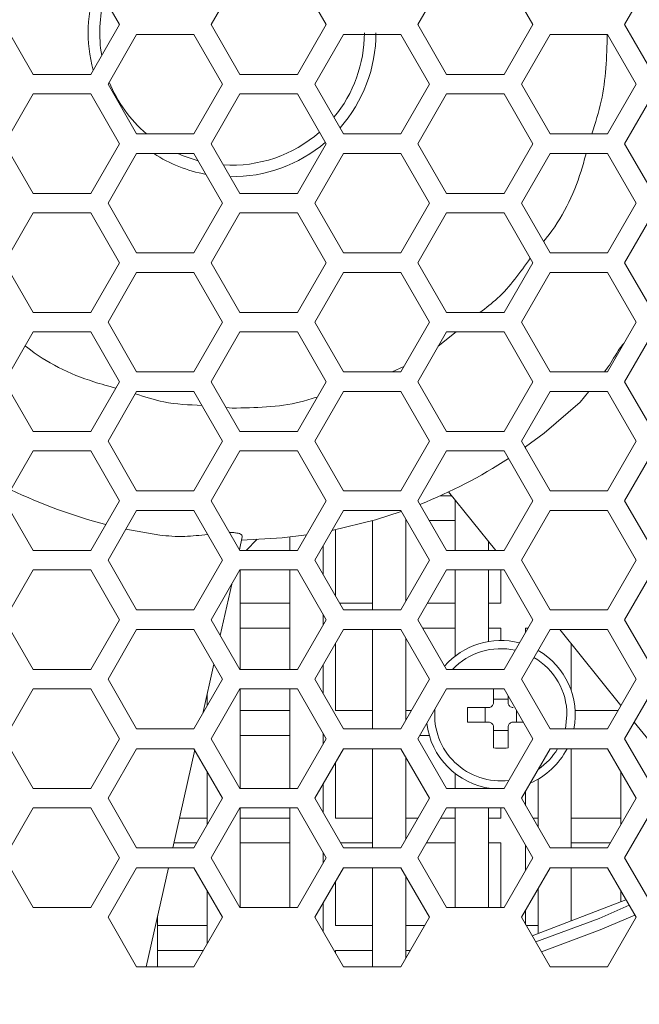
# Model space of a CAD drawing. Header units: millimetres. Extents: x -2516 to -1354, y 370 to 1898.
# Tile 23 of 53: x -1865 to -1827, y 738 to 798. Entities that reach past the tile are written whole.
import ezdxf

# ---------------------------------------------------------------- set-up
doc = ezdxf.new("R2010")
doc.units = ezdxf.units.MM
doc.header["$PDSIZE"] = -1
doc.dimstyles.new('ISO-25', dxfattribs={"dimtxt": 2.5, "dimasz": 2.5, "dimexe": 1.25, "dimexo": 0.625, "dimtad": 1, "dimtxsty": 'Standard', "dimcen": 2.5, "dimadec": 0, "dimazin": 0, "dimtfac": 1, "dimtmove": 0, "dimatfit": 3, "dimfxl": 0, "dimarcsym": 0})

# ---------------------------------------------------------------- blocks, each defined once
blk = doc.blocks.new('_D_4')
at = {"color": 4, "linetype": 'Continuous', "lineweight": -2, "transparency": 16777216}
for p, q in [((-2266.691, 773.194), (-2266.691, 691.703)), ((-1586.691, 773.194), (-1586.691, 691.703)), ((-2251.691, 692.703), (-1953.283, 692.703)), ((-1601.691, 692.703), (-1895.235, 692.703))]:
    blk.add_line(p, q, dxfattribs=at)
at = {"color": 4, "linetype": 'Continuous', "transparency": 16777216}
for points in [[(-2251.691, 695.203), (-2251.691, 690.203), (-2266.691, 692.703)], [(-1601.691, 695.203), (-1601.691, 690.203), (-1586.691, 692.703)]]:
    blk.add_solid(points, dxfattribs=at)
at = {"layer": 'Defpoints', "color": 0, "linetype": 'Continuous', "transparency": 16777216}
for p in [(-2266.691, 774.194), (-1586.691, 774.194), (-1586.691, 692.703)]:
    blk.add_point(p, dxfattribs=at)
at = {"color": 4, "linetype": 'Continuous', "lineweight": 5, "transparency": 16777216, "insert": (-1924.259, 700.203), "char_height": 15, "attachment_point": 2}
blk.add_mtext('680.0', dxfattribs=at)

msp = doc.modelspace()

# ---------------------------------------------------------------- linework, layer by layer
at = {"color": 7, "linetype": 'Continuous', "lineweight": 5}
for p, q in [((-1858.498, 797.694), (-1860.237, 800.706)), ((-1851.216, 800.706), (-1852.955, 797.694)), ((-1845.998, 797.694), (-1847.737, 800.706)), ((-1838.716, 800.706), (-1840.455, 797.694)), ((-1833.498, 797.694), (-1835.237, 800.706)), ((-1826.216, 800.706), (-1827.955, 797.694)), ((-1865.455, 797.694), (-1863.716, 794.681)), ((-1860.237, 794.681), (-1858.498, 797.694)), ((-1852.955, 797.694), (-1851.216, 794.681)), ((-1847.737, 794.681), (-1845.998, 797.694)), ((-1840.455, 797.694), (-1838.716, 794.681)), ((-1835.237, 794.681), (-1833.498, 797.694)), ((-1827.955, 797.694), (-1826.216, 794.681)), ((-1857.459, 797.094), (-1859.191, 794.094)), ((-1853.994, 797.094), (-1857.459, 797.094)), ((-1852.262, 794.094), (-1853.994, 797.094)), ((-1844.959, 797.094), (-1846.691, 794.094)), ((-1841.494, 797.094), (-1844.959, 797.094)), ((-1839.762, 794.094), (-1841.494, 797.094)), ((-1832.459, 797.094), (-1834.191, 794.094)), ((-1828.994, 797.094), (-1832.459, 797.094)), ((-1827.262, 794.094), (-1828.994, 797.094)), ((-1863.716, 794.681), (-1860.237, 794.681)), ((-1851.216, 794.681), (-1847.737, 794.681)), ((-1838.716, 794.681), (-1835.237, 794.681)), ((-1859.191, 794.094), (-1857.459, 791.094)), ((-1853.994, 791.094), (-1852.262, 794.094)), ((-1846.691, 794.094), (-1844.959, 791.094)), ((-1841.494, 791.094), (-1839.762, 794.094)), ((-1834.191, 794.094), (-1832.459, 791.094)), ((-1828.994, 791.094), (-1827.262, 794.094)), ((-1863.716, 793.506), (-1865.455, 790.494)), ((-1860.237, 793.506), (-1863.716, 793.506)), ((-1858.498, 790.494), (-1860.237, 793.506)), ((-1851.216, 793.506), (-1852.955, 790.494)), ((-1847.737, 793.506), (-1851.216, 793.506)), ((-1845.998, 790.494), (-1847.737, 793.506)), ((-1838.716, 793.506), (-1840.455, 790.494)), ((-1835.237, 793.506), (-1838.716, 793.506)), ((-1833.498, 790.494), (-1835.237, 793.506)), ((-1826.216, 793.506), (-1827.955, 790.494)), ((-1857.459, 791.094), (-1853.994, 791.094)), ((-1844.959, 791.094), (-1841.494, 791.094)), ((-1832.459, 791.094), (-1828.994, 791.094)), ((-1865.455, 790.494), (-1863.716, 787.481)), ((-1860.237, 787.481), (-1858.498, 790.494)), ((-1852.955, 790.494), (-1851.216, 787.481)), ((-1847.737, 787.481), (-1845.998, 790.494)), ((-1840.455, 790.494), (-1838.716, 787.481)), ((-1835.237, 787.481), (-1833.498, 790.494)), ((-1827.955, 790.494), (-1826.216, 787.481)), ((-1857.459, 789.894), (-1859.191, 786.894)), ((-1853.994, 789.894), (-1857.459, 789.894)), ((-1852.262, 786.894), (-1853.994, 789.894)), ((-1844.959, 789.894), (-1846.691, 786.894)), ((-1841.494, 789.894), (-1844.959, 789.894)), ((-1839.762, 786.894), (-1841.494, 789.894)), ((-1832.459, 789.894), (-1834.191, 786.894)), ((-1828.994, 789.894), (-1832.459, 789.894)), ((-1827.262, 786.894), (-1828.994, 789.894)), ((-1863.716, 787.481), (-1860.237, 787.481)), ((-1851.216, 787.481), (-1847.737, 787.481)), ((-1838.716, 787.481), (-1835.237, 787.481)), ((-1859.191, 786.894), (-1857.459, 783.894)), ((-1853.994, 783.894), (-1852.262, 786.894)), ((-1846.691, 786.894), (-1844.959, 783.894)), ((-1841.494, 783.894), (-1839.762, 786.894)), ((-1834.191, 786.894), (-1832.459, 783.894)), ((-1828.994, 783.894), (-1827.262, 786.894)), ((-1863.716, 786.306), (-1865.455, 783.294)), ((-1860.237, 786.306), (-1863.716, 786.306)), ((-1858.498, 783.294), (-1860.237, 786.306)), ((-1851.216, 786.306), (-1852.955, 783.294)), ((-1847.737, 786.306), (-1851.216, 786.306)), ((-1845.998, 783.294), (-1847.737, 786.306)), ((-1838.716, 786.306), (-1840.455, 783.294)), ((-1835.237, 786.306), (-1838.716, 786.306)), ((-1833.498, 783.294), (-1835.237, 786.306)), ((-1826.216, 786.306), (-1827.955, 783.294)), ((-1857.459, 783.894), (-1853.994, 783.894)), ((-1844.959, 783.894), (-1841.494, 783.894)), ((-1832.459, 783.894), (-1828.994, 783.894)), ((-1865.455, 783.294), (-1863.716, 780.281)), ((-1860.237, 780.281), (-1858.498, 783.294)), ((-1852.955, 783.294), (-1851.216, 780.281)), ((-1847.737, 780.281), (-1845.998, 783.294)), ((-1840.455, 783.294), (-1838.716, 780.281)), ((-1835.237, 780.281), (-1833.498, 783.294)), ((-1827.955, 783.294), (-1826.216, 780.281)), ((-1857.459, 782.694), (-1859.191, 779.694)), ((-1853.994, 782.694), (-1857.459, 782.694)), ((-1852.262, 779.694), (-1853.994, 782.694)), ((-1844.959, 782.694), (-1846.691, 779.694)), ((-1841.494, 782.694), (-1844.959, 782.694)), ((-1839.762, 779.694), (-1841.494, 782.694)), ((-1832.459, 782.694), (-1834.191, 779.694)), ((-1828.994, 782.694), (-1832.459, 782.694)), ((-1827.262, 779.694), (-1828.994, 782.694)), ((-1863.716, 780.281), (-1860.237, 780.281)), ((-1851.216, 780.281), (-1847.737, 780.281)), ((-1838.716, 780.281), (-1835.237, 780.281)), ((-1859.191, 779.694), (-1857.459, 776.694)), ((-1853.994, 776.694), (-1852.262, 779.694)), ((-1846.691, 779.694), (-1844.959, 776.694)), ((-1841.494, 776.694), (-1839.762, 779.694)), ((-1834.191, 779.694), (-1832.459, 776.694)), ((-1828.994, 776.694), (-1827.262, 779.694)), ((-1863.716, 779.106), (-1865.455, 776.094)), ((-1860.237, 779.106), (-1863.716, 779.106)), ((-1858.498, 776.094), (-1860.237, 779.106)), ((-1851.216, 779.106), (-1852.955, 776.094)), ((-1847.737, 779.106), (-1851.216, 779.106)), ((-1845.998, 776.094), (-1847.737, 779.106)), ((-1838.716, 779.106), (-1840.455, 776.094)), ((-1835.237, 779.106), (-1838.716, 779.106)), ((-1833.498, 776.094), (-1835.237, 779.106)), ((-1826.216, 779.106), (-1827.955, 776.094)), ((-1857.459, 776.694), (-1853.994, 776.694)), ((-1844.959, 776.694), (-1841.494, 776.694)), ((-1832.459, 776.694), (-1828.994, 776.694)), ((-1865.455, 776.094), (-1863.716, 773.081)), ((-1860.237, 773.081), (-1858.498, 776.094)), ((-1852.955, 776.094), (-1851.216, 773.081)), ((-1847.737, 773.081), (-1845.998, 776.094)), ((-1840.455, 776.094), (-1838.716, 773.081)), ((-1835.237, 773.081), (-1833.498, 776.094)), ((-1827.955, 776.094), (-1826.216, 773.081)), ((-1857.459, 775.494), (-1859.191, 772.494)), ((-1853.994, 775.494), (-1857.459, 775.494)), ((-1852.262, 772.494), (-1853.994, 775.494)), ((-1844.959, 775.494), (-1846.691, 772.494)), ((-1841.494, 775.494), (-1844.959, 775.494)), ((-1839.762, 772.494), (-1841.494, 775.494)), ((-1832.459, 775.494), (-1834.191, 772.494)), ((-1828.994, 775.494), (-1832.459, 775.494)), ((-1830.127, 775.494), (-1830.639, 774.848)), ((-1827.262, 772.494), (-1828.994, 775.494)), ((-1863.716, 773.081), (-1860.237, 773.081)), ((-1851.216, 773.081), (-1847.737, 773.081)), ((-1838.716, 773.081), (-1835.237, 773.081)), ((-1859.191, 772.494), (-1857.459, 769.494)), ((-1853.994, 769.494), (-1852.262, 772.494)), ((-1846.691, 772.494), (-1844.959, 769.494)), ((-1841.494, 769.494), (-1839.762, 772.494)), ((-1834.191, 772.494), (-1832.459, 769.494)), ((-1833.941, 772.061), (-1833.941, 772.145)), ((-1828.994, 769.494), (-1827.262, 772.494)), ((-1863.716, 771.906), (-1865.455, 768.894)), ((-1860.237, 771.906), (-1863.716, 771.906)), ((-1858.498, 768.894), (-1860.237, 771.906)), ((-1851.216, 771.906), (-1852.955, 768.894)), ((-1847.737, 771.906), (-1851.216, 771.906)), ((-1845.998, 768.894), (-1847.737, 771.906)), ((-1838.716, 771.906), (-1840.455, 768.894)), ((-1835.237, 771.906), (-1838.716, 771.906)), ((-1833.498, 768.894), (-1835.237, 771.906)), ((-1826.216, 771.906), (-1827.955, 768.894)), ((-1857.459, 769.494), (-1853.994, 769.494)), ((-1844.959, 769.494), (-1841.494, 769.494)), ((-1838.415, 769.194), (-1839.101, 769.194)), ((-1838.6, 769.423), (-1835.742, 765.881)), ((-1832.459, 769.494), (-1828.994, 769.494)), ((-1865.455, 768.894), (-1863.716, 765.881)), ((-1860.237, 765.881), (-1858.498, 768.894)), ((-1852.955, 768.894), (-1851.216, 765.881)), ((-1847.737, 765.881), (-1845.998, 768.894)), ((-1840.455, 768.894), (-1838.716, 765.881)), ((-1838.191, 768.916), (-1838.191, 765.881)), ((-1835.237, 765.881), (-1833.498, 768.894)), ((-1827.955, 768.894), (-1826.216, 765.881)), ((-1857.459, 768.294), (-1859.191, 765.294)), ((-1853.994, 768.294), (-1857.459, 768.294)), ((-1852.262, 765.294), (-1853.994, 768.294)), ((-1844.959, 768.294), (-1846.691, 765.294)), ((-1841.494, 768.294), (-1844.959, 768.294)), ((-1839.762, 765.294), (-1841.494, 768.294)), ((-1832.459, 768.294), (-1834.191, 765.294)), ((-1828.994, 768.294), (-1832.459, 768.294)), ((-1827.262, 765.294), (-1828.994, 768.294)), ((-1843.191, 767.694), (-1843.191, 762.294)), ((-1843.191, 767.694), (-1843.191, 767.694)), ((-1841.191, 762.82), (-1841.191, 767.767)), ((-1841.191, 767.694), (-1841.148, 767.694)), ((-1839.762, 767.694), (-1838.191, 767.694)), ((-1856.064, 766.807), (-1858.106, 767.172)), ((-1851.245, 765.931), (-1851.072, 766.703)), ((-1848.191, 766.694), (-1848.191, 765.881)), ((-1845.441, 763.129), (-1845.441, 767.137)), ((-1850.836, 765.881), (-1850.174, 766.576)), ((-1846.191, 764.428), (-1846.191, 766.16)), ((-1836.191, 765.881), (-1836.191, 766.437)), ((-1863.716, 765.881), (-1860.237, 765.881)), ((-1851.216, 765.881), (-1847.737, 765.881)), ((-1838.716, 765.881), (-1835.237, 765.881)), ((-1859.191, 765.294), (-1857.459, 762.294)), ((-1853.994, 762.294), (-1852.262, 765.294)), ((-1846.691, 765.294), (-1844.959, 762.294)), ((-1841.494, 762.294), (-1839.762, 765.294)), ((-1834.191, 765.294), (-1832.459, 762.294)), ((-1828.994, 762.294), (-1827.262, 765.294)), ((-1863.716, 764.706), (-1865.455, 761.694)), ((-1860.237, 764.706), (-1863.716, 764.706)), ((-1858.498, 761.694), (-1860.237, 764.706)), ((-1851.216, 764.706), (-1852.955, 761.694)), ((-1847.737, 764.706), (-1851.216, 764.706)), ((-1851.191, 758.681), (-1851.191, 764.706)), ((-1848.191, 764.706), (-1848.191, 758.681)), ((-1845.998, 761.694), (-1847.737, 764.706)), ((-1838.716, 764.706), (-1840.455, 761.694)), ((-1835.237, 764.706), (-1838.716, 764.706)), ((-1838.191, 764.706), (-1838.191, 759.506)), ((-1836.191, 760.381), (-1836.191, 764.706)), ((-1835.441, 764.706), (-1835.441, 762.694)), ((-1833.498, 761.694), (-1835.237, 764.706)), ((-1826.216, 764.706), (-1827.955, 761.694)), ((-1852.404, 760.739), (-1851.709, 763.853)), ((-1848.191, 762.694), (-1851.191, 762.694)), ((-1843.191, 762.694), (-1845.189, 762.694)), ((-1838.191, 762.694), (-1839.878, 762.694)), ((-1835.441, 762.694), (-1836.191, 762.694)), ((-1857.459, 762.294), (-1853.994, 762.294)), ((-1846.191, 761.36), (-1846.191, 762.028)), ((-1844.959, 762.294), (-1841.494, 762.294)), ((-1832.459, 762.294), (-1828.994, 762.294)), ((-1865.455, 761.694), (-1863.716, 758.681)), ((-1860.237, 758.681), (-1858.498, 761.694)), ((-1852.955, 761.694), (-1851.216, 758.681)), ((-1847.737, 758.681), (-1845.998, 761.694)), ((-1840.455, 761.694), (-1838.716, 758.681)), ((-1835.237, 758.681), (-1833.498, 761.694)), ((-1827.955, 761.694), (-1826.216, 758.681)), ((-1857.459, 761.094), (-1859.191, 758.094)), ((-1853.994, 761.094), (-1857.459, 761.094)), ((-1852.262, 758.094), (-1853.994, 761.094)), ((-1851.191, 761.194), (-1848.191, 761.194)), ((-1844.959, 761.094), (-1846.691, 758.094)), ((-1841.494, 761.094), (-1844.959, 761.094)), ((-1843.191, 761.094), (-1843.191, 755.094)), ((-1839.762, 758.094), (-1841.494, 761.094)), ((-1840.167, 761.194), (-1838.191, 761.194)), ((-1836.191, 761.194), (-1835.441, 761.194)), ((-1835.441, 761.194), (-1835.441, 760.444)), ((-1832.459, 761.094), (-1834.191, 758.094)), ((-1833.941, 761.194), (-1833.786, 761.194)), ((-1833.941, 760.927), (-1833.941, 761.194)), ((-1828.994, 761.094), (-1832.459, 761.094)), ((-1831.88, 761.094), (-1828.179, 756.506)), ((-1827.262, 758.094), (-1828.994, 761.094)), ((-1845.441, 756.194), (-1845.441, 760.259)), ((-1841.191, 755.62), (-1841.191, 760.567)), ((-1831.191, 757.423), (-1831.191, 760.239)), ((-1853.456, 756.026), (-1852.79, 759.008)), ((-1846.191, 757.228), (-1846.191, 758.96)), ((-1863.716, 758.681), (-1860.237, 758.681)), ((-1851.216, 758.681), (-1847.737, 758.681)), ((-1838.716, 758.681), (-1835.237, 758.681)), ((-1859.191, 758.094), (-1857.459, 755.094)), ((-1853.994, 755.094), (-1852.262, 758.094)), ((-1846.691, 758.094), (-1844.959, 755.094)), ((-1841.494, 755.094), (-1839.762, 758.094)), ((-1834.191, 758.094), (-1832.459, 755.094)), ((-1828.994, 755.094), (-1827.262, 758.094)), ((-1863.716, 757.506), (-1865.455, 754.494)), ((-1860.237, 757.506), (-1863.716, 757.506)), ((-1858.498, 754.494), (-1860.237, 757.506)), ((-1853.191, 757.216), (-1853.191, 756.486)), ((-1851.216, 757.506), (-1852.955, 754.494)), ((-1847.737, 757.506), (-1851.216, 757.506)), ((-1851.191, 751.481), (-1851.191, 757.506)), ((-1848.191, 757.506), (-1848.191, 751.481)), ((-1845.998, 754.494), (-1847.737, 757.506)), ((-1838.716, 757.506), (-1840.455, 754.494)), ((-1835.237, 757.506), (-1838.716, 757.506)), ((-1835.881, 756.684), (-1835.881, 757.506)), ((-1833.498, 754.494), (-1835.237, 757.506)), ((-1835.001, 756.684), (-1835.001, 757.097)), ((-1826.216, 757.506), (-1827.955, 754.494)), ((-1835.881, 756.891), (-1835.001, 756.891)), ((-1828.191, 756.521), (-1828.191, 756.486)), ((-1853.359, 756.194), (-1853.419, 756.194)), ((-1848.191, 756.194), (-1851.191, 756.194)), ((-1843.191, 756.194), (-1845.441, 756.194)), ((-1840.859, 756.194), (-1841.191, 756.194)), ((-1836.181, 756.384), (-1837.448, 756.384)), ((-1837.448, 756.384), (-1837.448, 755.504)), ((-1836.388, 755.504), (-1836.388, 756.384)), ((-1836.191, 756.384), (-1836.191, 756.396)), ((-1834.493, 756.218), (-1834.493, 755.504)), ((-1831.441, 755.944), (-1831.532, 755.094)), ((-1828.359, 756.194), (-1830.948, 756.194)), ((-1837.448, 755.504), (-1836.181, 755.504)), ((-1834.701, 755.504), (-1834.081, 755.504)), ((-1827.371, 755.505), (-1824.125, 751.481)), ((-1857.459, 755.094), (-1853.994, 755.094)), ((-1851.191, 754.694), (-1848.191, 754.694)), ((-1846.191, 754.16), (-1846.191, 754.828)), ((-1844.959, 755.094), (-1841.494, 755.094)), ((-1840.34, 754.694), (-1839.763, 754.694)), ((-1835.881, 755.204), (-1835.881, 753.936)), ((-1835.001, 754.997), (-1835.881, 754.997)), ((-1835.001, 753.936), (-1835.001, 755.204)), ((-1832.459, 755.094), (-1828.994, 755.094)), ((-1865.455, 754.494), (-1863.716, 751.481)), ((-1860.237, 751.481), (-1858.498, 754.494)), ((-1852.955, 754.494), (-1851.216, 751.481)), ((-1847.737, 751.481), (-1845.998, 754.494)), ((-1840.455, 754.494), (-1838.716, 751.481)), ((-1835.237, 751.481), (-1833.498, 754.494)), ((-1827.955, 754.494), (-1826.216, 751.481)), ((-1857.459, 753.894), (-1859.191, 750.894)), ((-1853.994, 753.894), (-1857.459, 753.894)), ((-1855.272, 747.894), (-1853.95, 753.816)), ((-1852.262, 750.894), (-1853.994, 753.894)), ((-1844.959, 753.894), (-1846.691, 750.894)), ((-1841.494, 753.894), (-1844.959, 753.894)), ((-1843.191, 753.894), (-1843.191, 747.894)), ((-1839.762, 750.894), (-1841.494, 753.894)), ((-1832.459, 753.894), (-1834.191, 750.894)), ((-1828.994, 753.894), (-1832.459, 753.894)), ((-1831.191, 747.894), (-1831.191, 753.894)), ((-1827.262, 750.894), (-1828.994, 753.894)), ((-1845.441, 749.694), (-1845.441, 753.059)), ((-1841.191, 748.42), (-1841.191, 753.367)), ((-1853.191, 752.501), (-1853.191, 749.286)), ((-1838.191, 752.382), (-1838.191, 751.481)), ((-1828.191, 752.501), (-1828.191, 749.286)), ((-1846.191, 750.028), (-1846.191, 751.76)), ((-1833.191, 752.047), (-1833.191, 749.162)), ((-1863.716, 751.481), (-1860.237, 751.481)), ((-1851.216, 751.481), (-1847.737, 751.481)), ((-1838.716, 751.481), (-1835.237, 751.481)), ((-1836.191, 751.481), (-1836.191, 751.507)), ((-1833.941, 750.461), (-1833.941, 751.327)), ((-1859.191, 750.894), (-1857.459, 747.894)), ((-1853.994, 747.894), (-1852.262, 750.894)), ((-1846.691, 750.894), (-1844.959, 747.894)), ((-1841.494, 747.894), (-1839.762, 750.894)), ((-1834.191, 750.894), (-1832.459, 747.894)), ((-1828.994, 747.894), (-1827.262, 750.894)), ((-1863.716, 750.306), (-1865.455, 747.294)), ((-1860.237, 750.306), (-1863.716, 750.306)), ((-1858.498, 747.294), (-1860.237, 750.306)), ((-1851.216, 750.306), (-1852.955, 747.294)), ((-1847.737, 750.306), (-1851.216, 750.306)), ((-1851.191, 744.281), (-1851.191, 750.306)), ((-1848.191, 750.306), (-1848.191, 744.281)), ((-1845.998, 747.294), (-1847.737, 750.306)), ((-1838.716, 750.306), (-1840.455, 747.294)), ((-1835.237, 750.306), (-1838.716, 750.306)), ((-1838.191, 750.306), (-1838.191, 744.281)), ((-1836.191, 744.281), (-1836.191, 750.306)), ((-1835.441, 750.306), (-1835.441, 749.694)), ((-1833.498, 747.294), (-1835.237, 750.306)), ((-1826.216, 750.306), (-1827.955, 747.294)), ((-1853.191, 749.694), (-1854.87, 749.694)), ((-1848.191, 749.694), (-1851.191, 749.694)), ((-1843.191, 749.694), (-1845.441, 749.694)), ((-1840.455, 749.694), (-1841.191, 749.694)), ((-1838.191, 749.694), (-1839.07, 749.694)), ((-1835.441, 749.694), (-1836.191, 749.694)), ((-1833.191, 749.694), (-1833.498, 749.694)), ((-1828.191, 749.694), (-1831.191, 749.694)), ((-1855.205, 748.194), (-1853.821, 748.194)), ((-1851.191, 748.194), (-1848.191, 748.194)), ((-1845.132, 748.194), (-1843.191, 748.194)), ((-1839.936, 748.194), (-1838.191, 748.194)), ((-1836.191, 748.194), (-1835.441, 748.194)), ((-1835.441, 748.194), (-1835.441, 744.281)), ((-1831.191, 748.194), (-1828.821, 748.194)), ((-1857.459, 747.894), (-1853.994, 747.894)), ((-1846.191, 746.96), (-1846.191, 747.628)), ((-1844.959, 747.894), (-1841.494, 747.894)), ((-1833.941, 746.527), (-1833.941, 748.061)), ((-1832.459, 747.894), (-1828.994, 747.894)), ((-1865.455, 747.294), (-1863.716, 744.281)), ((-1860.237, 744.281), (-1858.498, 747.294)), ((-1852.955, 747.294), (-1851.216, 744.281)), ((-1847.737, 744.281), (-1845.998, 747.294)), ((-1840.455, 747.294), (-1838.716, 744.281)), ((-1835.237, 744.281), (-1833.498, 747.294)), ((-1827.955, 747.294), (-1826.216, 744.281)), ((-1857.459, 746.694), (-1859.191, 743.694)), ((-1853.994, 746.694), (-1857.459, 746.694)), ((-1856.88, 740.694), (-1855.54, 746.694)), ((-1852.262, 743.694), (-1853.994, 746.694)), ((-1844.959, 746.694), (-1846.691, 743.694)), ((-1841.494, 746.694), (-1844.959, 746.694)), ((-1843.191, 746.694), (-1843.191, 740.694)), ((-1839.762, 743.694), (-1841.494, 746.694)), ((-1832.459, 746.694), (-1834.191, 743.694)), ((-1828.994, 746.694), (-1832.459, 746.694)), ((-1831.191, 743.484), (-1831.191, 746.694)), ((-1827.262, 743.694), (-1828.994, 746.694)), ((-1845.441, 743.194), (-1845.441, 745.859)), ((-1841.191, 741.22), (-1841.191, 746.167)), ((-1853.191, 745.301), (-1853.191, 742.086)), ((-1833.191, 745.426), (-1833.191, 742.716)), ((-1828.191, 745.301), (-1828.191, 744.637)), ((-1846.191, 742.828), (-1846.191, 744.56)), ((-1833.547, 742.579), (-1827.876, 744.757)), ((-1863.716, 744.281), (-1860.237, 744.281)), ((-1851.216, 744.281), (-1847.737, 744.281)), ((-1838.716, 744.281), (-1835.237, 744.281)), ((-1833.941, 743.261), (-1833.941, 744.127)), ((-1859.191, 743.694), (-1857.459, 740.694)), ((-1856.191, 740.694), (-1856.191, 743.781)), ((-1853.994, 740.694), (-1852.262, 743.694)), ((-1846.691, 743.694), (-1844.959, 740.694)), ((-1841.494, 740.694), (-1839.762, 743.694)), ((-1834.191, 743.694), (-1832.459, 740.694)), ((-1828.994, 740.694), (-1827.262, 743.694)), ((-1853.191, 743.194), (-1856.191, 743.194)), ((-1843.191, 743.194), (-1845.441, 743.194)), ((-1840.051, 743.194), (-1841.191, 743.194)), ((-1833.191, 743.194), (-1833.902, 743.194)), ((-1856.191, 741.694), (-1853.417, 741.694)), ((-1845.441, 741.694), (-1843.191, 741.694)), ((-1845.441, 741.529), (-1845.441, 741.694)), ((-1841.191, 741.694), (-1840.917, 741.694)), ((-1857.459, 740.694), (-1853.994, 740.694)), ((-1844.959, 740.694), (-1841.494, 740.694)), ((-1832.459, 740.694), (-1828.994, 740.694))]:
    msp.add_line(p, q, dxfattribs=at)
at = {"color": 8, "linetype": 'Continuous', "lineweight": 5}
for p, q in [((-1838.146, 779.106), (-1839.219, 778.234)), ((-1841.313, 777.008), (-1842.004, 776.694)), ((-1851.691, 774.494), (-1852.051, 774.527))]:
    msp.add_line(p, q, dxfattribs=at)
at = {"color": 7, "linetype": 'Continuous', "lineweight": 5, "flags": 128}
for points in [[(-1853.745, 789.462), (-1854.652, 789.762), (-1854.963, 789.894)], [(-1830.639, 774.848), (-1832.825, 772.975), (-1833.941, 772.145)], [(-1841.467, 768.246), (-1843.014, 767.746), (-1845.651, 767.094)], [(-1847.192, 766.825), (-1848.659, 766.644), (-1851.118, 766.499)]]:
    msp.add_lwpolyline(points, dxfattribs=at)
at = {"color": 8, "linetype": 'Continuous', "lineweight": 5, "flags": 128}
for points in [[(-1827.681, 744.42), (-1829.503, 743.628), (-1833.328, 742.2)], [(-1832.983, 741.603), (-1829.426, 742.93), (-1827.342, 743.832)]]:
    msp.add_lwpolyline(points, dxfattribs=at)
at = {"color": 7, "linetype": 'Continuous', "lineweight": 5}
for centre, radius, start, end in [((-1851.691, 797.194), 8.7, 160.45665, 195.06179), ((-1851.691, 797.194), 8, 164.88198, 189.81206), ((-1851.691, 797.194), 8, 320.33545, 0), ((-1851.691, 797.194), 8.7, 318.63601, 0), ((-1851.691, 797.194), 8, 201.81892, 229.68509), ((-1851.691, 797.194), 8, 266.24458, 311.39173), ((-1851.691, 797.194), 8.7, 269.27344, 310.46436), ((-1851.691, 797.194), 8.7, 237.04315, 259.54335), ((-1851.691, 797.194), 30.7, 291.72237, 302.99763), ((-1851.691, 797.194), 30.7, 244.16459, 255.59801), ((-1835.441, 755.944), 4.5, 75.36653, 139.03675), ((-1835.441, 755.944), 4, 77.34454, 136.81664), ((-1835.441, 755.944), 4.5, 349.11205, 59.9041), ((-1835.441, 755.944), 4, 0, 59.89212), ((-1835.441, 755.944), 4, 175.25117, 277.00487), ((-1835.441, 755.944), 4.5, 186.4908, 262.61371), ((-1835.441, 755.944), 4.5, 293.29023, 332.89931), ((-1835.441, 755.944), 4, 304.40669, 329.1695)]:
    msp.add_arc(centre, radius, start, end, dxfattribs=at)
at = {"color": 8, "linetype": 'Continuous', "lineweight": 5}
for points, knots in [([(-1829, 797.094), (-1829.04, 795.735), (-1829.101, 793.687), (-1829.726, 791.746), (-1829.936, 791.094)], [0, 0, 0, 0, 0.66388, 1, 1, 1, 1]), ([(-1830.281, 789.894), (-1830.378, 789.541), (-1830.877, 787.718), (-1831.777, 785.886), (-1832.798, 784.64), (-1832.851, 784.574)], [0, 0, 0, 0, 0.185171, 0.957047, 1, 1, 1, 1]), ([(-1833.661, 783.577), (-1834.268, 782.713), (-1835.138, 781.471), (-1836.336, 780.558), (-1836.7, 780.281)], [0, 0, 0, 0, 0.696625, 1, 1, 1, 1]), ([(-1858.721, 775.707), (-1859.164, 775.827), (-1861.078, 776.347), (-1862.959, 777.253), (-1864.171, 778.242), (-1864.201, 778.266)], [0, 0, 0, 0, 0.227053, 0.981166, 1, 1, 1, 1]), ([(-1853.514, 774.661), (-1854.29, 774.691), (-1855.664, 774.745), (-1856.967, 775.177), (-1857.533, 775.365)], [0, 0, 0, 0, 0.565399, 1, 1, 1, 1]), ([(-1846.532, 775.168), (-1846.873, 775.063), (-1848.539, 774.549), (-1850.295, 774.518), (-1851.691, 774.494)], [0, 0, 0, 0, 0.204999, 1, 1, 1, 1])]:
    msp.add_open_spline(points, degree=3, knots=knots, dxfattribs=at)
at = {"color": 7, "linetype": 'Continuous', "lineweight": 5}
for points, knots in [([(-1828.003, 778.411), (-1828.027, 778.385), (-1828.15, 778.248), (-1828.534, 777.693), (-1828.855, 777.089), (-1829.134, 776.745), (-1829.176, 776.694)], [0, 0, 0, 0, 0.046943, 0.245977, 0.887793, 1, 1, 1, 1]), ([(-1856.064, 766.807), (-1855.574, 766.763), (-1854.685, 766.684), (-1853.637, 766.804), (-1853.165, 766.858)], [0, 0, 0, 0, 0.55003, 1, 1, 1, 1]), ([(-1851.841, 766.964), (-1851.791, 766.966), (-1851.669, 766.971), (-1851.484, 766.958), (-1851.305, 766.926), (-1851.165, 766.873), (-1851.068, 766.791), (-1851.076, 766.737), (-1851.08, 766.704)], [0, 0, 0, 0, 0.104864, 0.2557254, 0.383494, 0.5252795, 0.710235, 1, 1, 1, 1]), ([(-1835.881, 756.684), (-1835.884, 756.65), (-1835.89, 756.583), (-1835.941, 756.494), (-1836.017, 756.426), (-1836.101, 756.389), (-1836.157, 756.385), (-1836.181, 756.384)], [0, 0, 0, 0, 0.213615, 0.427297, 0.639467, 0.850959, 1, 1, 1, 1]), ([(-1834.701, 756.384), (-1834.734, 756.387), (-1834.801, 756.394), (-1834.891, 756.445), (-1834.958, 756.52), (-1834.995, 756.604), (-1834.999, 756.66), (-1835.001, 756.684)], [0, 0, 0, 0, 0.213616, 0.427298, 0.639459, 0.850961, 1, 1, 1, 1]), ([(-1836.181, 755.504), (-1836.147, 755.501), (-1836.08, 755.494), (-1835.991, 755.443), (-1835.923, 755.368), (-1835.886, 755.283), (-1835.882, 755.227), (-1835.881, 755.204)], [0, 0, 0, 0, 0.213603, 0.427287, 0.639454, 0.850959, 1, 1, 1, 1]), ([(-1835.001, 755.204), (-1834.997, 755.237), (-1834.991, 755.304), (-1834.94, 755.394), (-1834.865, 755.461), (-1834.78, 755.498), (-1834.724, 755.502), (-1834.701, 755.504)], [0, 0, 0, 0, 0.213613, 0.4273, 0.639456, 0.850961, 1, 1, 1, 1]), ([(-1835.881, 753.936), (-1835.734, 753.932), (-1835.441, 753.925), (-1835.147, 753.932), (-1835.001, 753.936)], [0, 0, 0, 0, 0.5000042, 1, 1, 1, 1])]:
    msp.add_open_spline(points, degree=3, knots=knots, dxfattribs=at)

# ---------------------------------------------------------------- dimensions: what is measured, and where the dimension line sits
dim = msp.add_linear_dim(base=(-1586.691, 692.703), p1=(-2266.691, 774.194), p2=(-1586.691, 774.194), angle=0, dimstyle='ISO-25', override={"dimtxt": 15, "dimasz": 15, "dimexe": 1, "dimexo": 1, "dimgap": 1.524, "dimtad": 0, "dimdec": 1, "dimzin": 0, "dimdsep": 46, "dimclrd": 4, "dimclre": 4, "dimclrt": 4, "dimadec": 2, "dimazin": 2, "dimtdec": 1, "dimtzin": 0}, dxfattribs=at)
dim.commit()
dim.dimension.update_dxf_attribs({"geometry": '_D_4', "text_midpoint": (-1924.259, 692.703), "dimtype": 160})

doc.saveas('drawing.dxf')
